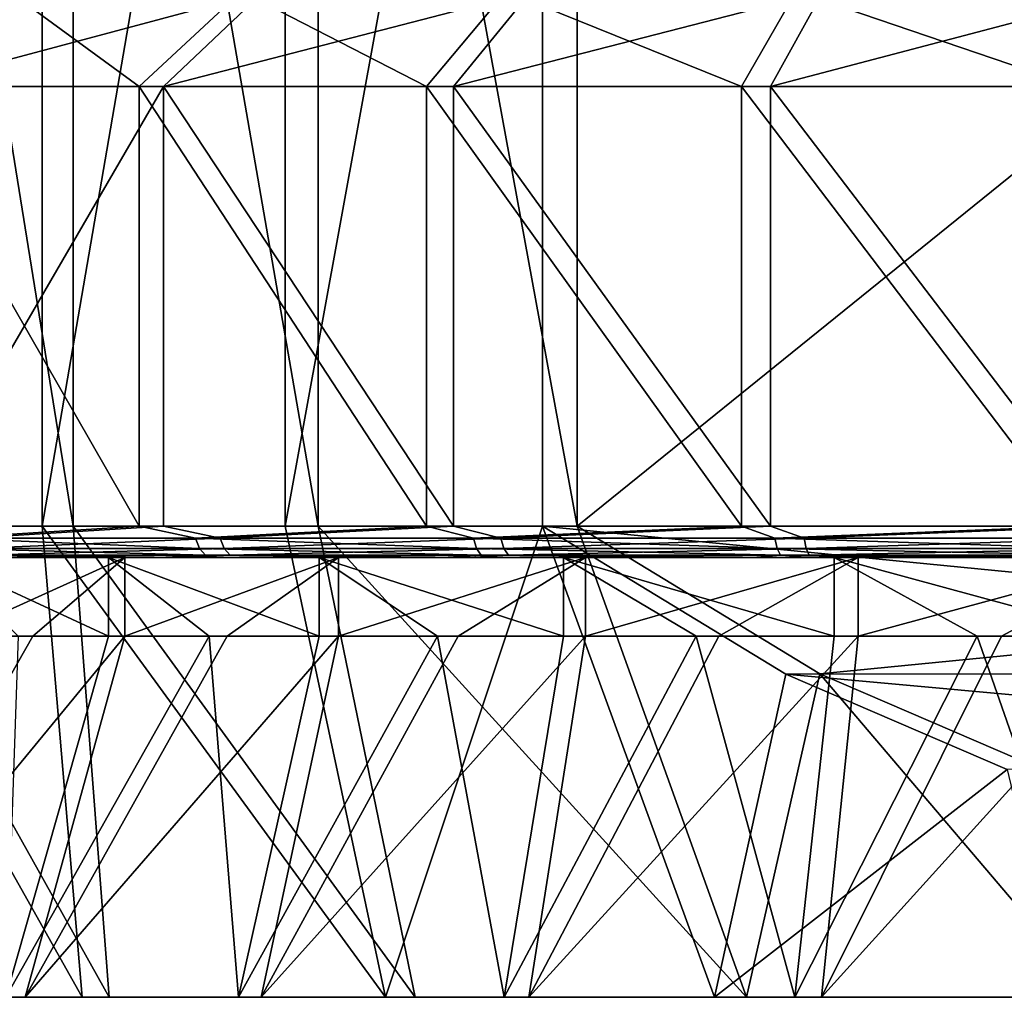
# Model space of a CAD drawing. Header units: metres. Extents: x -105 to 105, y -117 to 62.
# Tile 135 of 256: x -84.01 to -77.74, y 25.2 to 31.43. Entities that reach past the tile are written whole.
import ezdxf

# ---------------------------------------------------------------- set-up
doc = ezdxf.new("R2010")
doc.units = ezdxf.units.M
doc.layers.add('solid_509432_AD150_SW0001', color=7, linetype='CONTINUOUS')

msp = doc.modelspace()

# ---------------------------------------------------------------- linework, layer by layer
at = {"layer": 'solid_509432_AD150_SW0001'}
for points in [[(-83.862022, 37.200001, -12.871583), (-83.862022, 28.200001, -12.871583), (-85.296822, 28.200001, -11.796444)], [(-83.862022, 37.200001, -12.871583), (-85.296822, 28.200001, -11.796444), (-85.296822, 37.200001, -11.796444)], [(-85.115623, 37.200001, 12.84654), (-85.115623, 28.200001, 12.84654), (-83.665161, 28.200001, 13.900463)], [(-83.665161, 37.200001, 13.900463), (-85.115623, 37.200001, 12.84654), (-83.665161, 28.200001, 13.900463)], [(-82.315865, 37.200001, -13.779483), (-82.315865, 28.200001, -13.779483), (-83.862022, 28.200001, -12.871583)], [(-82.315865, 37.200001, -13.779483), (-83.862022, 28.200001, -12.871583), (-83.862022, 37.200001, -12.871583)], [(-83.665161, 37.200001, 13.900463), (-83.665161, 28.200001, 13.900463), (-82.10582, 28.200001, 14.785527)], [(-82.10582, 37.200001, 14.785527), (-83.665161, 37.200001, 13.900463), (-82.10582, 28.200001, 14.785527)], [(-80.67791, 37.200001, -14.508655), (-80.67791, 28.200001, -14.508655), (-82.315865, 28.200001, -13.779483)], [(-82.315865, 37.200001, -13.779483), (-80.67791, 37.200001, -14.508655), (-82.315865, 28.200001, -13.779483)], [(-82.10582, 37.200001, 14.785527), (-82.10582, 28.200001, 14.785527), (-80.457321, 28.200001, 15.490534)], [(-80.457321, 37.200001, 15.490534), (-82.10582, 37.200001, 14.785527), (-80.457321, 28.200001, 15.490534)], [(-80.67791, 37.200001, -14.508655), (-69.542679, 37.200001, -14.590534), (-69.542679, 28.200001, -14.590534)], [(-80.67791, 37.200001, -14.508655), (-69.542679, 28.200001, -14.590534), (-80.67791, 28.200001, -14.508655)], [(-80.457321, 28.200001, 15.490534), (-69.32209, 28.200001, 15.408655), (-69.32209, 37.200001, 15.408655)], [(-80.457321, 37.200001, 15.490534), (-80.457321, 28.200001, 15.490534), (-69.32209, 37.200001, 15.408655)], [(-83.951385, 31.606218, 8.812729), (-84.718643, 31, 9.529533), (-86.080589, 31, 7.805989)], [(-85.205803, 31.606218, 7.225261), (-83.951385, 31.606218, 8.812729), (-86.080589, 31, 7.805989)], [(-84.073395, 31.606218, -7.78019), (-84.851112, 31, -8.485634), (-83.245926, 31, -9.985263)], [(-82.452774, 31.606218, 10.172072), (-83.091576, 31, 11.005395), (-84.718643, 31, 9.529533)], [(-83.951385, 31.606218, 8.812729), (-82.452774, 31.606218, 10.172072), (-84.718643, 31, 9.529533)], [(-82.594933, 31.606218, -9.161424), (-84.073395, 31.606218, -7.78019), (-83.245926, 31, -9.985263)], [(-82.594933, 31.606218, -9.161424), (-83.245926, 31, -9.985263), (-81.41581, 31, -11.200211)], [(-80.750877, 31.606218, 11.26619), (-81.24379, 31, 12.193299), (-83.091576, 31, 11.005395)], [(-82.452774, 31.606218, 10.172072), (-80.750877, 31.606218, 11.26619), (-83.091576, 31, 11.005395)], [(-80.909309, 31.606218, -10.28045), (-82.594933, 31.606218, -9.161424), (-81.41581, 31, -11.200211)], [(-80.909309, 31.606218, -10.28045), (-81.41581, 31, -11.200211), (-79.410713, 31, -12.097335)], [(-78.892136, 31.606218, 12.06524), (-79.225723, 31, 13.06084), (-81.24379, 31, 12.193299)], [(-80.750877, 31.606218, 11.26619), (-78.892136, 31.606218, 12.06524), (-81.24379, 31, 12.193299)], [(-79.062523, 31.606218, -11.106748), (-80.909309, 31.606218, -10.28045), (-79.410713, 31, -12.097335)], [(-79.062523, 31.606218, -11.106748), (-79.410713, 31, -12.097335), (-77.28537, 31, -12.652178)], [(-76.927254, 31.606218, 12.547445), (-77.092453, 31, 13.584369), (-79.225723, 31, 13.06084)], [(-78.892136, 31.606218, 12.06524), (-76.927254, 31.606218, 12.547445), (-79.225723, 31, 13.06084)], [(-77.10495, 31.606218, -11.617796), (-79.062523, 31.606218, -11.106748), (-77.28537, 31, -12.652178)], [(-84.851112, 31, -8.485634), (-84.851097, 28.200001, -8.485652), (-83.245979, 28.200001, -9.985219)], [(-83.245926, 31, -9.985263), (-84.851112, 31, -8.485634), (-83.245979, 28.200001, -9.985219)], [(-84.718643, 31, 9.529533), (-83.091576, 31, 11.005395), (-84.718628, 28.200001, 9.529552)], [(-83.091576, 31, 11.005395), (-83.091637, 28.200001, 11.005352), (-84.718628, 28.200001, 9.529552)], [(-83.245926, 31, -9.985263), (-83.245979, 28.200001, -9.985219), (-81.415939, 28.200001, -11.20014)], [(-81.41581, 31, -11.200211), (-83.245926, 31, -9.985263), (-81.415939, 28.200001, -11.20014)], [(-83.091576, 31, 11.005395), (-81.243919, 28.200001, 12.19323), (-83.091637, 28.200001, 11.005352)], [(-83.091576, 31, 11.005395), (-81.24379, 31, 12.193299), (-81.243919, 28.200001, 12.19323)], [(-81.41581, 31, -11.200211), (-81.415939, 28.200001, -11.20014), (-79.410881, 28.200001, -12.097276)], [(-79.410713, 31, -12.097335), (-81.41581, 31, -11.200211), (-79.410881, 28.200001, -12.097276)], [(-81.24379, 31, 12.193299), (-79.225891, 28.200001, 13.060783), (-81.243919, 28.200001, 12.19323)], [(-81.24379, 31, 12.193299), (-79.225723, 31, 13.06084), (-79.225891, 28.200001, 13.060783)], [(-79.410713, 31, -12.097335), (-79.410881, 28.200001, -12.097276), (-77.285507, 28.200001, -12.652154)], [(-77.28537, 31, -12.652178), (-79.410713, 31, -12.097335), (-77.285507, 28.200001, -12.652154)], [(-79.225723, 31, 13.06084), (-77.09259, 28.200001, 13.584347), (-79.225891, 28.200001, 13.060783)], [(-79.225723, 31, 13.06084), (-77.092453, 31, 13.584369), (-77.09259, 28.200001, 13.584347)], [(-85.296822, 28.200001, -11.796444), (-83.608948, 25.200001, -11.217731), (-85.328163, 25.200001, -9.727382)], [(-85.296822, 28.200001, -11.796444), (-83.862022, 28.200001, -12.871583), (-83.608948, 25.200001, -11.217731)], [(-85.115623, 28.200001, 12.84654), (-85.177383, 25.200001, 10.778162), (-83.43644, 25.200001, 12.243068)], [(-83.665161, 28.200001, 13.900463), (-85.115623, 28.200001, 12.84654), (-83.43644, 25.200001, 12.243068)], [(-84.46257, 28.123463, -8.87443), (-83.245979, 28.200001, -9.985219), (-84.851097, 28.200001, -8.485652)], [(-84.324432, 28.123463, 9.912573), (-84.718628, 28.200001, 9.529552), (-83.091637, 28.200001, 11.005352)], [(-84.46257, 28.123463, -8.87443), (-82.887413, 28.123463, -10.239902), (-83.245979, 28.200001, -9.985219)], [(-82.729355, 28.123463, 11.254735), (-84.324432, 28.123463, 9.912573), (-83.091637, 28.200001, 11.005352)], [(-83.862022, 28.200001, -12.871583), (-81.67765, 25.200001, -12.42086), (-83.608948, 25.200001, -11.217731)], [(-83.862022, 28.200001, -12.871583), (-82.315865, 28.200001, -13.779483), (-81.67765, 25.200001, -12.42086)], [(-83.665161, 28.200001, 13.900463), (-83.43644, 25.200001, 12.243068), (-81.487656, 25.200001, 13.417666)], [(-82.10582, 28.200001, 14.785527), (-83.665161, 28.200001, 13.900463), (-81.487656, 25.200001, 13.417666)], [(-82.887413, 28.123463, -10.239902), (-81.415939, 28.200001, -11.20014), (-83.245979, 28.200001, -9.985219)], [(-82.729355, 28.123463, 11.254735), (-83.091637, 28.200001, 11.005352), (-81.243919, 28.200001, 12.19323)], [(-82.887413, 28.123463, -10.239902), (-81.118034, 28.123463, -11.342155), (-81.415939, 28.200001, -11.20014)], [(-80.943962, 28.123463, 12.330849), (-82.729355, 28.123463, 11.254735), (-81.243919, 28.200001, 12.19323)], [(-82.315865, 28.200001, -13.779483), (-80.67791, 28.200001, -14.508655), (-81.67765, 25.200001, -12.42086)], [(-82.10582, 28.200001, 14.785527), (-81.487656, 25.200001, 13.417666), (-79.379311, 25.200001, 14.272866)], [(-80.457321, 28.200001, 15.490534), (-82.10582, 28.200001, 14.785527), (-79.379311, 25.200001, 14.272866)], [(-80.67791, 28.200001, -14.508655), (-79.582108, 25.200001, -13.306972), (-81.67765, 25.200001, -12.42086)], [(-81.118034, 28.123463, -11.342155), (-79.410881, 28.200001, -12.097276), (-81.415939, 28.200001, -11.20014)], [(-80.943962, 28.123463, 12.330849), (-81.243919, 28.200001, 12.19323), (-79.225891, 28.200001, 13.060783)], [(-81.118034, 28.123463, -11.342155), (-79.198013, 28.123463, -12.154046), (-79.410881, 28.200001, -12.097276)], [(-79.012207, 28.123463, 13.114417), (-80.943962, 28.123463, 12.330849), (-79.225891, 28.200001, 13.060783)], [(-79.129768, 27.258465, -14.520039), (-79.582108, 25.200001, -13.306972), (-80.67791, 28.200001, -14.508655)], [(-80.67791, 28.200001, -14.508655), (-69.542679, 28.200001, -14.590534), (-71.086548, 27.260675, -14.579182)], [(-79.129768, 27.258465, -14.520039), (-80.67791, 28.200001, -14.508655), (-71.086548, 27.260675, -14.579182)], [(-78.913452, 27.260675, 15.479181), (-80.457321, 28.200001, 15.490534), (-79.379311, 25.200001, 14.272866)], [(-78.913452, 27.260675, 15.479181), (-69.32209, 28.200001, 15.408655), (-80.457321, 28.200001, 15.490534)], [(-79.198013, 28.123463, -12.154046), (-77.285507, 28.200001, -12.652154), (-79.410881, 28.200001, -12.097276)], [(-79.012207, 28.123463, 13.114417), (-79.225891, 28.200001, 13.060783), (-77.09259, 28.200001, 13.584347)], [(-79.198013, 28.123463, -12.154046), (-77.174622, 28.123463, -12.655582), (-77.285507, 28.200001, -12.652154)], [(-76.981659, 28.123463, 13.586144), (-79.012207, 28.123463, 13.114417), (-77.09259, 28.200001, 13.584347)], [(-78.913452, 27.260675, 15.479181), (-70.870232, 27.258465, 15.420038), (-69.32209, 28.200001, 15.408655)], [(-82.861641, 28.058523, -10.204971), (-82.887413, 28.123463, -10.239902), (-84.46257, 28.123463, -8.87443)], [(-84.431656, 28.058523, -8.84396), (-82.861641, 28.058523, -10.204971), (-84.46257, 28.123463, -8.87443)], [(-84.293961, 28.058523, 9.881653), (-84.324432, 28.123463, 9.912573), (-82.729355, 28.123463, 11.254735)], [(-82.704102, 28.058523, 11.219429), (-84.293961, 28.058523, 9.881653), (-82.729355, 28.123463, 11.254735)], [(-81.098045, 28.058523, -11.303622), (-81.118034, 28.123463, -11.342155), (-82.887413, 28.123463, -10.239902)], [(-82.861641, 28.058523, -10.204971), (-81.098045, 28.058523, -11.303622), (-82.887413, 28.123463, -10.239902)], [(-82.704102, 28.058523, 11.219429), (-82.729355, 28.123463, 11.254735), (-80.943962, 28.123463, 12.330849)], [(-80.924538, 28.058523, 12.292027), (-82.704102, 28.058523, 11.219429), (-80.943962, 28.123463, 12.330849)], [(-79.184296, 28.058523, -12.11286), (-79.198013, 28.123463, -12.154046), (-81.118034, 28.123463, -11.342155)], [(-81.098045, 28.058523, -11.303622), (-79.184296, 28.058523, -12.11286), (-81.118034, 28.123463, -11.342155)], [(-80.924538, 28.058523, 12.292027), (-80.943962, 28.123463, 12.330849), (-79.012207, 28.123463, 13.114417)], [(-78.9991, 28.058523, 13.073033), (-80.924538, 28.058523, 12.292027), (-79.012207, 28.123463, 13.114417)], [(-77.167511, 28.058523, -12.612758), (-77.174622, 28.123463, -12.655582), (-79.198013, 28.123463, -12.154046)], [(-79.184296, 28.058523, -12.11286), (-77.167511, 28.058523, -12.612758), (-79.198013, 28.123463, -12.154046)], [(-78.9991, 28.058523, 13.073033), (-79.012207, 28.123463, 13.114417), (-76.981659, 28.123463, 13.586144)], [(-76.975189, 28.058523, 13.54322), (-78.9991, 28.058523, 13.073033), (-76.981659, 28.123463, 13.586144)], [(-82.823059, 28.015163, -10.152689), (-82.861641, 28.058523, -10.204971), (-84.431656, 28.058523, -8.84396)], [(-84.385376, 28.015163, -8.798356), (-82.823059, 28.015163, -10.152689), (-84.431656, 28.058523, -8.84396)], [(-84.248352, 28.015163, 9.835372), (-84.293961, 28.058523, 9.881653), (-82.704102, 28.058523, 11.219429)], [(-82.666298, 28.015163, 11.166584), (-84.248352, 28.015163, 9.835372), (-82.704102, 28.058523, 11.219429)], [(-81.068123, 28.015163, -11.245949), (-81.098045, 28.058523, -11.303622), (-82.861641, 28.058523, -10.204971)], [(-82.823059, 28.015163, -10.152689), (-81.068123, 28.015163, -11.245949), (-82.861641, 28.058523, -10.204971)], [(-82.666298, 28.015163, 11.166584), (-82.704102, 28.058523, 11.219429), (-80.924538, 28.058523, 12.292027)], [(-80.89547, 28.015163, 12.233918), (-82.666298, 28.015163, 11.166584), (-80.924538, 28.058523, 12.292027)], [(-79.163765, 28.015163, -12.051215), (-79.184296, 28.058523, -12.11286), (-81.098045, 28.058523, -11.303622)], [(-81.068123, 28.015163, -11.245949), (-79.163765, 28.015163, -12.051215), (-81.098045, 28.058523, -11.303622)], [(-80.89547, 28.015163, 12.233918), (-80.924538, 28.058523, 12.292027), (-78.9991, 28.058523, 13.073033)], [(-78.979477, 28.015163, 13.011093), (-80.89547, 28.015163, 12.233918), (-78.9991, 28.058523, 13.073033)], [(-77.156876, 28.015163, -12.54866), (-77.167511, 28.058523, -12.612758), (-79.184296, 28.058523, -12.11286)], [(-79.163765, 28.015163, -12.051215), (-77.156876, 28.015163, -12.54866), (-79.184296, 28.058523, -12.11286)], [(-78.979477, 28.015163, 13.011093), (-78.9991, 28.058523, 13.073033), (-76.975189, 28.058523, 13.54322)], [(-76.965492, 28.015163, 13.478972), (-78.979477, 28.015163, 13.011093), (-76.975189, 28.058523, 13.54322)], [(-84.385376, 28.015163, -8.798356), (-84.7006, 28, -8.353886), (-83.118637, 28, -9.830941)], [(-83.439743, 28, -6.526618), (-83.118637, 28, -9.830941), (-84.7006, 28, -8.353886)], [(-84.523041, 28, -4.95501), (-83.439743, 28, -6.526618), (-84.7006, 28, -8.353886)], [(-84.248352, 28.015163, 9.835372), (-82.966568, 28, 10.84922), (-84.570084, 28, 9.395588)], [(-84.442528, 28, 5.994467), (-84.570084, 28, 9.395588), (-82.966568, 28, 10.84922)], [(-83.439743, 27.5, -6.526618), (-83.439743, 28, -6.526618), (-84.523041, 28, -4.95501)], [(-83.439743, 27.5, -6.526618), (-84.523041, 28, -4.95501), (-84.015579, 27.5, -5.76465)], [(-83.336235, 28, 7.549975), (-84.442528, 28, 5.994467), (-82.966568, 28, 10.84922)], [(-84.442528, 27.5, 5.994467), (-84.442528, 28, 5.994467), (-83.336235, 28, 7.549975)], [(-84.442528, 27.5, 5.994467), (-83.336235, 28, 7.549975), (-83.92321, 27.5, 6.796557)], [(-84.385376, 28.015163, -8.798356), (-83.118637, 28, -9.830941), (-82.823059, 28.015163, -10.152689)], [(-82.666298, 28.015163, 11.166584), (-82.966568, 28, 10.84922), (-84.248352, 28.015163, 9.835372)], [(-83.92321, 27.5, 6.796557), (-83.336235, 28, 7.549975), (-83.336235, 27.5, 7.549975)], [(-83.439743, 28, -6.526618), (-82.099976, 28, -7.886238), (-83.118637, 28, -9.830941)], [(-82.099976, 27.5, -7.886237), (-82.099976, 28, -7.886238), (-83.439743, 28, -6.526618)], [(-82.799545, 27.5, -7.235677), (-83.439743, 28, -6.526618), (-83.439743, 27.5, -6.526618)], [(-82.099976, 27.5, -7.886237), (-83.439743, 28, -6.526618), (-82.799545, 27.5, -7.235677)], [(-81.976616, 28, 8.889745), (-83.336235, 28, 7.549975), (-82.966568, 28, 10.84922)], [(-83.336235, 27.5, 7.549975), (-83.336235, 28, 7.549975), (-81.976616, 28, 8.889745)], [(-83.336235, 27.5, 7.549975), (-81.976616, 28, 8.889745), (-82.685677, 27.5, 8.249542)], [(-82.823059, 28.015163, -10.152689), (-83.118637, 28, -9.830941), (-81.314903, 28, -11.027457)], [(-82.099976, 28, -7.886238), (-81.314903, 28, -11.027457), (-83.118637, 28, -9.830941)], [(-82.666298, 28.015163, 11.166584), (-81.145432, 28, 12.019081), (-82.966568, 28, 10.84922)], [(-81.976616, 28, 8.889745), (-82.966568, 28, 10.84922), (-81.145432, 28, 12.019081)], [(-82.823059, 28.015163, -10.152689), (-81.314903, 28, -11.027457), (-81.068123, 28.015163, -11.245949)], [(-82.685677, 27.5, 8.249542), (-81.976616, 28, 8.889745), (-81.976616, 27.5, 8.889745)], [(-80.89547, 28.015163, 12.233918), (-81.145432, 28, 12.019081), (-82.666298, 28.015163, 11.166584)], [(-82.099976, 28, -7.886238), (-80.544464, 28, -8.992531), (-81.314903, 28, -11.027457)], [(-80.544464, 27.5, -8.992531), (-80.544464, 28, -8.992531), (-82.099976, 28, -7.886238)], [(-81.346558, 27.5, -8.473212), (-82.099976, 28, -7.886238), (-82.099976, 27.5, -7.886237)], [(-80.544464, 27.5, -8.992531), (-82.099976, 28, -7.886238), (-81.346558, 27.5, -8.473212)], [(-80.405006, 28, 9.973044), (-81.976616, 28, 8.889745), (-81.145432, 28, 12.019081)], [(-81.976616, 27.5, 8.889745), (-81.976616, 28, 8.889745), (-80.405006, 28, 9.973044)], [(-81.976616, 27.5, 8.889745), (-80.405006, 28, 9.973044), (-81.214653, 27.5, 9.465577)], [(-81.068123, 28.015163, -11.245949), (-81.314903, 28, -11.027457), (-79.339378, 28, -11.910414)], [(-80.544464, 28, -8.992531), (-79.339378, 28, -11.910414), (-81.314903, 28, -11.027457)], [(-81.214653, 27.5, 9.465577), (-80.405006, 28, 9.973044), (-80.405006, 27.5, 9.973043)], [(-80.89547, 28.015163, 12.233918), (-79.157135, 28, 12.87289), (-81.145432, 28, 12.019081)], [(-80.405006, 28, 9.973044), (-81.145432, 28, 12.019081), (-79.157135, 28, 12.87289)], [(-81.068123, 28.015163, -11.245949), (-79.339378, 28, -11.910414), (-79.163765, 28.015163, -12.051215)], [(-78.979477, 28.015163, 13.011093), (-79.157135, 28, 12.87289), (-80.89547, 28.015163, 12.233918)], [(-80.544464, 28, -8.992531), (-78.820518, 28, -9.811877), (-79.339378, 28, -11.910414)], [(-78.820518, 27.5, -9.811877), (-78.820518, 28, -9.811877), (-80.544464, 28, -8.992531)], [(-79.700668, 27.5, -9.439702), (-80.544464, 28, -8.992531), (-80.544464, 27.5, -8.992531)], [(-78.820518, 27.5, -9.811877), (-80.544464, 28, -8.992531), (-79.700668, 27.5, -9.439702)], [(-78.669197, 28, 10.766951), (-80.405006, 28, 9.973044), (-79.157135, 28, 12.87289)], [(-80.405006, 27.5, 9.973043), (-80.405006, 28, 9.973044), (-78.669197, 28, 10.766951)], [(-80.405006, 27.5, 9.973043), (-78.669197, 28, 10.766951), (-79.554726, 27.5, 10.407759)], [(-79.554726, 27.5, 10.407759), (-78.669197, 28, 10.766951), (-78.669197, 27.5, 10.766951)], [(-79.163765, 28.015163, -12.051215), (-79.339378, 28, -11.910414), (-78.303215, 28, -12.226703)], [(-78.820518, 28, -9.811877), (-78.303215, 28, -12.226703), (-79.339378, 28, -11.910414)], [(-79.163765, 28.015163, -12.051215), (-78.303215, 28, -12.226703), (-77.24427, 28, -12.456326)], [(-79.163765, 28.015163, -12.051215), (-77.24427, 28, -12.456326), (-77.156876, 28.015163, -12.54866)], [(-78.979477, 28.015163, 13.011093), (-78.116432, 28, 13.173908), (-79.157135, 28, 12.87289)], [(-78.669197, 28, 10.766951), (-79.157135, 28, 12.87289), (-78.116432, 28, 13.173908)], [(-76.965492, 28.015163, 13.478972), (-78.116432, 28, 13.173908), (-78.979477, 28.015163, 13.011093)], [(-78.820518, 28, -9.811877), (-76.980553, 28, -10.319397), (-78.303215, 28, -12.226703)], [(-76.980553, 27.5, -10.319397), (-76.980553, 28, -10.319397), (-78.820518, 28, -9.811877)], [(-77.911888, 27.5, -10.105728), (-78.820518, 28, -9.811877), (-78.820518, 27.5, -9.811877)], [(-76.980553, 27.5, -10.319397), (-78.820518, 28, -9.811877), (-77.911888, 27.5, -10.105728)], [(-78.669197, 28, 10.766951), (-78.116432, 28, 13.173908), (-77.05423, 28, 13.387934)], [(-76.821968, 28, 11.247357), (-78.669197, 28, 10.766951), (-77.05423, 28, 13.387934)], [(-78.669197, 27.5, 10.766951), (-78.669197, 28, 10.766951), (-76.821968, 28, 11.247357)], [(-78.669197, 27.5, 10.766951), (-76.821968, 28, 11.247357), (-77.756348, 27.5, 11.047408)], [(-76.980553, 28, -10.319397), (-77.24427, 28, -12.456326), (-78.303215, 28, -12.226703)], [(-76.965492, 28.015163, 13.478972), (-77.05423, 28, 13.387934), (-78.116432, 28, 13.173908)], [(-77.756348, 27.5, 11.047408), (-76.821968, 28, 11.247357), (-76.821968, 27.5, 11.247357)], [(-83.336235, 27.5, 7.549975), (-83.971863, 25.200001, 8.831686), (-85.229012, 25.200001, 7.240757)], [(-83.92321, 27.5, 6.796557), (-83.336235, 27.5, 7.549975), (-85.229012, 25.200001, 7.240757)], [(-84.442528, 27.5, 5.994467), (-83.92321, 27.5, 6.796557), (-85.229012, 25.200001, 7.240757)], [(-82.799545, 27.5, -7.235677), (-84.094147, 25.200001, -7.798843), (-82.612373, 25.200001, -9.183209)], [(-83.439743, 27.5, -6.526618), (-84.015579, 27.5, -5.76465), (-84.094147, 25.200001, -7.798843)], [(-82.799545, 27.5, -7.235677), (-83.439743, 27.5, -6.526618), (-84.094147, 25.200001, -7.798843)], [(-81.976616, 27.5, 8.889745), (-82.469887, 25.200001, 10.194111), (-83.971863, 25.200001, 8.831686)], [(-82.685677, 27.5, 8.249542), (-81.976616, 27.5, 8.889745), (-83.971863, 25.200001, 8.831686)], [(-83.336235, 27.5, 7.549975), (-82.685677, 27.5, 8.249542), (-83.971863, 25.200001, 8.831686)], [(-82.099976, 27.5, -7.886237), (-82.799545, 27.5, -7.235677), (-82.612373, 25.200001, -9.183209)], [(-81.346558, 27.5, -8.473212), (-82.612373, 25.200001, -9.183209), (-80.922874, 25.200001, -10.304834)], [(-81.346558, 27.5, -8.473212), (-82.099976, 27.5, -7.886237), (-82.612373, 25.200001, -9.183209)], [(-80.405006, 27.5, 9.973043), (-80.764084, 25.200001, 11.290771), (-82.469887, 25.200001, 10.194111)], [(-81.214653, 27.5, 9.465577), (-80.405006, 27.5, 9.973043), (-82.469887, 25.200001, 10.194111)], [(-81.976616, 27.5, 8.889745), (-81.214653, 27.5, 9.465577), (-82.469887, 25.200001, 10.194111)], [(-80.544464, 27.5, -8.992531), (-81.346558, 27.5, -8.473212), (-80.922874, 25.200001, -10.304834)], [(-79.700668, 27.5, -9.439702), (-80.922874, 25.200001, -10.304834), (-79.071815, 25.200001, -11.13306)], [(-79.700668, 27.5, -9.439702), (-80.544464, 27.5, -8.992531), (-80.922874, 25.200001, -10.304834)], [(-78.669197, 27.5, 10.766951), (-78.901039, 25.200001, 12.091686), (-80.764084, 25.200001, 11.290771)], [(-79.554726, 27.5, 10.407759), (-78.669197, 27.5, 10.766951), (-80.764084, 25.200001, 11.290771)], [(-80.405006, 27.5, 9.973043), (-79.554726, 27.5, 10.407759), (-80.764084, 25.200001, 11.290771)], [(-78.820518, 27.5, -9.811877), (-79.700668, 27.5, -9.439702), (-79.071815, 25.200001, -11.13306)], [(-77.911888, 27.5, -10.105728), (-79.071815, 25.200001, -11.13306), (-77.109741, 25.200001, -11.645287)], [(-77.911888, 27.5, -10.105728), (-78.820518, 27.5, -9.811877), (-79.071815, 25.200001, -11.13306)], [(-76.821968, 27.5, 11.247357), (-76.931648, 25.200001, 12.575004), (-78.901039, 25.200001, 12.091686)], [(-77.756348, 27.5, 11.047408), (-76.821968, 27.5, 11.247357), (-78.901039, 25.200001, 12.091686)], [(-78.669197, 27.5, 10.766951), (-77.756348, 27.5, 11.047408), (-78.901039, 25.200001, 12.091686)], [(-76.980553, 27.5, -10.319397), (-77.911888, 27.5, -10.105728), (-77.109741, 25.200001, -11.645287)], [(-79.129768, 27.258465, -14.520039), (-77.720177, 26.650736, -14.530404), (-79.582108, 25.200001, -13.306972)], [(-78.913452, 27.260675, 15.479181), (-79.379311, 25.200001, 14.272866), (-77.16291, 25.200001, 14.787776)], [(-79.129768, 27.258465, -14.520039), (-71.086548, 27.260675, -14.579182), (-72.495659, 26.652369, -14.56882)], [(-79.129768, 27.258465, -14.520039), (-72.495659, 26.652369, -14.56882), (-77.720177, 26.650736, -14.530404)], [(-77.504341, 26.652369, 15.468821), (-78.913452, 27.260675, 15.479181), (-77.16291, 25.200001, 14.787776)], [(-77.504341, 26.652369, 15.468821), (-70.870232, 27.258465, 15.420038), (-78.913452, 27.260675, 15.479181)], [(-77.720177, 26.650736, -14.530404), (-77.37352, 25.200001, -13.854419), (-79.582108, 25.200001, -13.306972)], [(-84.094147, 25.200001, -7.798843), (-85.328163, 25.200001, -9.727382), (-83.608948, 25.200001, -11.217731)], [(-85.229012, 25.200001, 7.240757), (-83.971863, 25.200001, 8.831686), (-85.177383, 25.200001, 10.778162)], [(-83.971863, 25.200001, 8.831686), (-83.43644, 25.200001, 12.243068), (-85.177383, 25.200001, 10.778162)], [(-82.612373, 25.200001, -9.183209), (-84.094147, 25.200001, -7.798843), (-83.608948, 25.200001, -11.217731)], [(-83.971863, 25.200001, 8.831686), (-82.469887, 25.200001, 10.194111), (-83.43644, 25.200001, 12.243068)], [(-82.612373, 25.200001, -9.183209), (-83.608948, 25.200001, -11.217731), (-81.67765, 25.200001, -12.42086)], [(-82.469887, 25.200001, 10.194111), (-81.487656, 25.200001, 13.417666), (-83.43644, 25.200001, 12.243068)], [(-80.922874, 25.200001, -10.304834), (-82.612373, 25.200001, -9.183209), (-81.67765, 25.200001, -12.42086)], [(-82.469887, 25.200001, 10.194111), (-80.764084, 25.200001, 11.290771), (-81.487656, 25.200001, 13.417666)], [(-80.922874, 25.200001, -10.304834), (-81.67765, 25.200001, -12.42086), (-79.582108, 25.200001, -13.306972)], [(-80.764084, 25.200001, 11.290771), (-79.379311, 25.200001, 14.272866), (-81.487656, 25.200001, 13.417666)], [(-79.071815, 25.200001, -11.13306), (-80.922874, 25.200001, -10.304834), (-79.582108, 25.200001, -13.306972)], [(-80.764084, 25.200001, 11.290771), (-78.901039, 25.200001, 12.091686), (-79.379311, 25.200001, 14.272866)], [(-79.071815, 25.200001, -11.13306), (-79.582108, 25.200001, -13.306972), (-77.37352, 25.200001, -13.854419)], [(-78.901039, 25.200001, 12.091686), (-77.16291, 25.200001, 14.787776), (-79.379311, 25.200001, 14.272866)], [(-77.109741, 25.200001, -11.645287), (-79.071815, 25.200001, -11.13306), (-77.37352, 25.200001, -13.854419)], [(-78.901039, 25.200001, 12.091686), (-76.931648, 25.200001, 12.575004), (-77.16291, 25.200001, 14.787776)]]:
    msp.add_3dface(points, dxfattribs=at)

doc.saveas('drawing.dxf')
